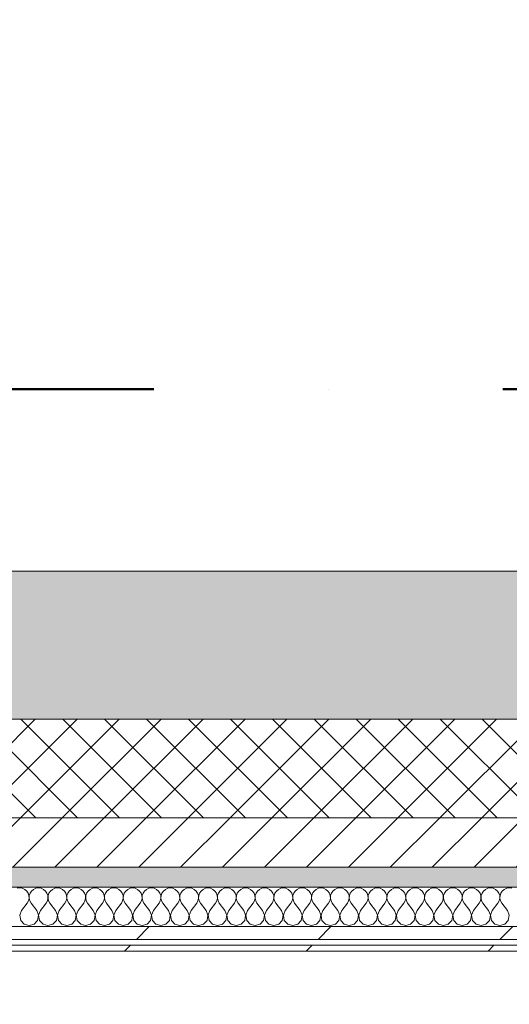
# Model space of a CAD drawing. Header units: millimetres. Extents: x -30280 to 22128, y -17757 to 4746.
# Tile 156 of 171: x -5524 to -5029, y -12458 to -11461. Entities that reach past the tile are written whole.
import ezdxf

# ---------------------------------------------------------------- set-up
doc = ezdxf.new("R2010")
doc.units = ezdxf.units.MM
doc.header["$MEASUREMENT"] = 0
doc.linetypes.add('Punto & Rayas', pattern=[670.277762, 317.5, -176.388889, 0, -176.388874])
doc.linetypes.add('Wipeout_Contour', pattern=[1000, 0, -1000])
for name, color, linetype, lineweight, true_color in [('01_2D_Ambit_Pluma_Nº__242', 7, 'Continuous', 50, 0xfb0013), ('12_FAÇ_Façana_Pluma_Nº__102', 7, 'Continuous', 5, 0xcccccc), ('12_FAÇ_Façana_Pluma_Nº__174', 7, 'Continuous', 13, 0xe4ad2c), ('12_FAÇ_Façana_Pluma_Nº__176', 7, 'Continuous', 15, 0x93a0c6), ('Nuevo_08_E_Envans secs_Pluma_Nº__102', 7, 'Continuous', 5, 0xcccccc), ('Nuevo_08_E_Envans secs_Pluma_Nº__171', 171, 'Continuous', 13, 0xaaaaff), ('Nuevo_08_E_Envans secs_Pluma_Nº__177', 7, 'Continuous', 15, 0xf7e046)]:
    doc.layers.add(name, color=color, linetype=linetype, lineweight=lineweight, true_color=true_color)
doc.layers.add('12_FAÇ_Façana', color=7, linetype='Continuous')
doc.layers.add('Nuevo_08_E_Envans secs', color=7, linetype='Continuous')
for name, color, linetype, lineweight in [('12_FAÇ_Façana_Pluma_Nº__2', 8, 'Continuous', 5), ('12_FAÇ_Façana_Pluma_Nº__7', 7, 'Continuous', 5), ('Nuevo_08_E_Envans secs_Pluma_Nº__1', 7, 'Continuous', 5)]:
    doc.layers.add(name, color=color, linetype=linetype, lineweight=lineweight)
pattern_1 = [(45, (0, 0), (-183.848, 183.848), [195, -65]), (45, (7e-14, 183.85), (-183.8478, 183.8478), [195, -65])]

# ---------------------------------------------------------------- blocks, each defined once
blk = doc.blocks.new('Muro_21_1', base_point=(-3301.11, -12338.98))
at = {"layer": '12_FAÇ_Façana_Pluma_Nº__102', "linetype": 'Continuous', "lineweight": 0, "true_color": 0xe5e5e5}
blk.add_hatch(color=254, dxfattribs=at).paths.add_polyline_path([(-5841.11, -12018.98), (-5841.11, -12168.98), (-3748.89, -12168.98), (-3748.89, -12018.98)])
at = {"layer": '12_FAÇ_Façana_Pluma_Nº__174', "linetype": 'Continuous', "lineweight": 13, "true_color": 0xe4ad2c}
h = blk.add_hatch(dxfattribs=at)
h.set_pattern_fill('SATE_Aislamiento_0001', color=42, style=0, pattern_type=2)
h.set_pattern_definition([(45, (0, 0), (-21.213203, 21.213203), []), (135, (0, 0), (21.213203, 21.213203), [])])
h.paths.add_polyline_path([(-5841.11, -12268.98), (-3748.89, -12268.98), (-3748.89, -12168.98), (-5841.11, -12168.98)])
at = {"layer": '12_FAÇ_Façana_Pluma_Nº__176', "linetype": 'Continuous', "lineweight": 0, "true_color": 0x495063}
blk.add_hatch(color=251, dxfattribs=at).paths.add_polyline_path([(-5841.11, -12338.98), (-3748.89, -12338.98), (-3748.89, -12318.98), (-5841.11, -12318.98)])
at = {"layer": '12_FAÇ_Façana_Pluma_Nº__2', "linetype": 'Continuous', "lineweight": 5}
h = blk.add_hatch(dxfattribs=at)
h.set_pattern_fill('Ceramic_0001', color=8, style=0, pattern_type=2)
h.set_pattern_definition([(45, (0, 0), (-21.213203, 21.213203), [])])
h.paths.add_polyline_path([(-5841.11, -12318.98), (-3748.89, -12318.98), (-3748.89, -12268.98), (-5841.11, -12268.98)])
at = {"layer": '12_FAÇ_Façana_Pluma_Nº__7', "color": 7, "linetype": 'Continuous', "lineweight": 5}
for p, q in [((-5841.11, -12168.98), (-3748.89, -12168.98)), ((-5841.11, -12268.98), (-3748.89, -12268.98)), ((-5841.11, -12318.98), (-3748.89, -12318.98))]:
    blk.add_line(p, q, dxfattribs=at)
at = {"layer": '12_FAÇ_Façana_Pluma_Nº__7', "color": 7, "linetype": 'Continuous', "lineweight": 5, "flags": 128}
for points in [[(-3748.89, -12018.98), (-5841.11, -12018.98)], [(-5841.11, -12338.98), (-3748.89, -12338.98)]]:
    blk.add_lwpolyline(points, dxfattribs=at)
blk = doc.blocks.new('*X470')
at = {"layer": 'Nuevo_08_E_Envans secs_Pluma_Nº__102', "color": 254, "linetype": 'Continuous', "lineweight": 5, "true_color": 0xcccccc}
for p, q in [((-5523.81, -12339.93), (-5526.41, -12340.29)), ((-5521.21, -12340.29), (-5523.81, -12339.93)), ((-5518.8, -12341.35), (-5521.21, -12340.29)), ((-5516.78, -12343.03), (-5518.8, -12341.35)), ((-5515.29, -12345.19), (-5516.78, -12343.03)), ((-5511.79, -12343.03), (-5513.28, -12345.19)), ((-5509.77, -12341.35), (-5511.79, -12343.03)), ((-5507.36, -12340.29), (-5509.77, -12341.35)), ((-5504.76, -12339.93), (-5507.36, -12340.29)), ((-5502.16, -12340.29), (-5504.76, -12339.93)), ((-5499.75, -12341.35), (-5502.16, -12340.29)), ((-5497.73, -12343.03), (-5499.75, -12341.35)), ((-5496.24, -12345.19), (-5497.73, -12343.03)), ((-5492.74, -12343.03), (-5494.23, -12345.19)), ((-5490.72, -12341.35), (-5492.74, -12343.03)), ((-5488.32, -12340.29), (-5490.72, -12341.35)), ((-5485.71, -12339.93), (-5488.32, -12340.29)), ((-5483.11, -12340.29), (-5485.71, -12339.93)), ((-5480.71, -12341.35), (-5483.11, -12340.29)), ((-5478.68, -12343.03), (-5480.71, -12341.35)), ((-5477.2, -12345.19), (-5478.68, -12343.03)), ((-5473.7, -12343.03), (-5475.19, -12345.19)), ((-5471.67, -12341.35), (-5473.7, -12343.03)), ((-5469.27, -12340.29), (-5471.67, -12341.35)), ((-5466.67, -12339.93), (-5469.27, -12340.29)), ((-5464.06, -12340.29), (-5466.67, -12339.93)), ((-5461.66, -12341.35), (-5464.06, -12340.29)), ((-5459.64, -12343.03), (-5461.66, -12341.35)), ((-5458.15, -12345.19), (-5459.64, -12343.03)), ((-5454.65, -12343.03), (-5456.14, -12345.19)), ((-5452.63, -12341.35), (-5454.65, -12343.03)), ((-5450.22, -12340.29), (-5452.63, -12341.35)), ((-5447.62, -12339.93), (-5450.22, -12340.29)), ((-5445.02, -12340.29), (-5447.62, -12339.93)), ((-5442.61, -12341.35), (-5445.02, -12340.29)), ((-5440.59, -12343.03), (-5442.61, -12341.35)), ((-5439.1, -12345.19), (-5440.59, -12343.03)), ((-5435.6, -12343.03), (-5437.09, -12345.19)), ((-5433.58, -12341.35), (-5435.6, -12343.03)), ((-5431.17, -12340.29), (-5433.58, -12341.35)), ((-5428.57, -12339.93), (-5431.17, -12340.29)), ((-5425.97, -12340.29), (-5428.57, -12339.93)), ((-5423.56, -12341.35), (-5425.97, -12340.29)), ((-5421.54, -12343.03), (-5423.56, -12341.35)), ((-5420.05, -12345.19), (-5421.54, -12343.03)), ((-5416.55, -12343.03), (-5418.04, -12345.19)), ((-5414.53, -12341.35), (-5416.55, -12343.03)), ((-5412.13, -12340.29), (-5414.53, -12341.35)), ((-5409.52, -12339.93), (-5412.13, -12340.29)), ((-5406.92, -12340.29), (-5409.52, -12339.93)), ((-5404.52, -12341.35), (-5406.92, -12340.29)), ((-5402.49, -12343.03), (-5404.52, -12341.35)), ((-5401.01, -12345.19), (-5402.49, -12343.03)), ((-5397.51, -12343.03), (-5398.99, -12345.19)), ((-5395.48, -12341.35), (-5397.51, -12343.03)), ((-5393.08, -12340.29), (-5395.48, -12341.35)), ((-5390.48, -12339.93), (-5393.08, -12340.29)), ((-5387.87, -12340.29), (-5390.48, -12339.93)), ((-5385.47, -12341.35), (-5387.87, -12340.29)), ((-5383.45, -12343.03), (-5385.47, -12341.35)), ((-5381.96, -12345.19), (-5383.45, -12343.03)), ((-5378.46, -12343.03), (-5379.95, -12345.19)), ((-5376.44, -12341.35), (-5378.46, -12343.03)), ((-5374.03, -12340.29), (-5376.44, -12341.35)), ((-5371.43, -12339.93), (-5374.03, -12340.29)), ((-5368.83, -12340.29), (-5371.43, -12339.93)), ((-5366.42, -12341.35), (-5368.83, -12340.29)), ((-5364.4, -12343.03), (-5366.42, -12341.35)), ((-5362.91, -12345.19), (-5364.4, -12343.03)), ((-5359.41, -12343.03), (-5360.9, -12345.19)), ((-5357.39, -12341.35), (-5359.41, -12343.03)), ((-5354.98, -12340.29), (-5357.39, -12341.35)), ((-5352.38, -12339.93), (-5354.98, -12340.29)), ((-5349.78, -12340.29), (-5352.38, -12339.93)), ((-5347.37, -12341.35), (-5349.78, -12340.29)), ((-5345.35, -12343.03), (-5347.37, -12341.35)), ((-5343.86, -12345.19), (-5345.35, -12343.03)), ((-5340.36, -12343.03), (-5341.85, -12345.19)), ((-5338.34, -12341.35), (-5340.36, -12343.03)), ((-5335.94, -12340.29), (-5338.34, -12341.35)), ((-5333.33, -12339.93), (-5335.94, -12340.29)), ((-5330.73, -12340.29), (-5333.33, -12339.93)), ((-5328.33, -12341.35), (-5330.73, -12340.29)), ((-5326.3, -12343.03), (-5328.33, -12341.35)), ((-5324.81, -12345.19), (-5326.3, -12343.03)), ((-5321.32, -12343.03), (-5322.8, -12345.19)), ((-5319.29, -12341.35), (-5321.32, -12343.03)), ((-5316.89, -12340.29), (-5319.29, -12341.35)), ((-5314.29, -12339.93), (-5316.89, -12340.29)), ((-5311.68, -12340.29), (-5314.29, -12339.93)), ((-5309.28, -12341.35), (-5311.68, -12340.29)), ((-5307.26, -12343.03), (-5309.28, -12341.35)), ((-5305.77, -12345.19), (-5307.26, -12343.03)), ((-5302.27, -12343.03), (-5303.76, -12345.19)), ((-5300.25, -12341.35), (-5302.27, -12343.03)), ((-5297.84, -12340.29), (-5300.25, -12341.35)), ((-5295.24, -12339.93), (-5297.84, -12340.29)), ((-5292.64, -12340.29), (-5295.24, -12339.93)), ((-5290.23, -12341.35), (-5292.64, -12340.29)), ((-5288.21, -12343.03), (-5290.23, -12341.35)), ((-5286.72, -12345.19), (-5288.21, -12343.03)), ((-5283.22, -12343.03), (-5284.71, -12345.19)), ((-5281.2, -12341.35), (-5283.22, -12343.03)), ((-5278.79, -12340.29), (-5281.2, -12341.35)), ((-5276.19, -12339.93), (-5278.79, -12340.29)), ((-5273.59, -12340.29), (-5276.19, -12339.93)), ((-5271.18, -12341.35), (-5273.59, -12340.29)), ((-5269.16, -12343.03), (-5271.18, -12341.35)), ((-5267.67, -12345.19), (-5269.16, -12343.03)), ((-5264.17, -12343.03), (-5265.66, -12345.19)), ((-5262.15, -12341.35), (-5264.17, -12343.03)), ((-5259.75, -12340.29), (-5262.15, -12341.35)), ((-5257.14, -12339.93), (-5259.75, -12340.29)), ((-5254.54, -12340.29), (-5257.14, -12339.93)), ((-5252.14, -12341.35), (-5254.54, -12340.29)), ((-5250.11, -12343.03), (-5252.14, -12341.35)), ((-5248.62, -12345.19), (-5250.11, -12343.03)), ((-5245.13, -12343.03), (-5246.61, -12345.19)), ((-5243.1, -12341.35), (-5245.13, -12343.03)), ((-5240.7, -12340.29), (-5243.1, -12341.35)), ((-5238.1, -12339.93), (-5240.7, -12340.29)), ((-5235.49, -12340.29), (-5238.1, -12339.93)), ((-5233.09, -12341.35), (-5235.49, -12340.29)), ((-5231.06, -12343.03), (-5233.09, -12341.35)), ((-5229.58, -12345.19), (-5231.06, -12343.03)), ((-5226.08, -12343.03), (-5227.57, -12345.19)), ((-5224.05, -12341.35), (-5226.08, -12343.03)), ((-5221.65, -12340.29), (-5224.05, -12341.35)), ((-5219.05, -12339.93), (-5221.65, -12340.29)), ((-5216.45, -12340.29), (-5219.05, -12339.93)), ((-5214.04, -12341.35), (-5216.45, -12340.29)), ((-5212.02, -12343.03), (-5214.04, -12341.35)), ((-5210.53, -12345.19), (-5212.02, -12343.03)), ((-5207.03, -12343.03), (-5208.52, -12345.19)), ((-5205.01, -12341.35), (-5207.03, -12343.03)), ((-5202.6, -12340.29), (-5205.01, -12341.35)), ((-5200, -12339.93), (-5202.6, -12340.29)), ((-5197.4, -12340.29), (-5200, -12339.93)), ((-5194.99, -12341.35), (-5197.4, -12340.29)), ((-5192.97, -12343.03), (-5194.99, -12341.35)), ((-5191.48, -12345.19), (-5192.97, -12343.03)), ((-5187.98, -12343.03), (-5189.47, -12345.19)), ((-5185.96, -12341.35), (-5187.98, -12343.03)), ((-5183.55, -12340.29), (-5185.96, -12341.35)), ((-5180.95, -12339.93), (-5183.55, -12340.29)), ((-5178.35, -12340.29), (-5180.95, -12339.93)), ((-5175.95, -12341.35), (-5178.35, -12340.29)), ((-5173.92, -12343.03), (-5175.95, -12341.35)), ((-5172.43, -12345.19), (-5173.92, -12343.03)), ((-5168.94, -12343.03), (-5170.42, -12345.19)), ((-5166.91, -12341.35), (-5168.94, -12343.03)), ((-5164.51, -12340.29), (-5166.91, -12341.35)), ((-5161.9, -12339.93), (-5164.51, -12340.29)), ((-5159.3, -12340.29), (-5161.9, -12339.93)), ((-5156.9, -12341.35), (-5159.3, -12340.29)), ((-5154.87, -12343.03), (-5156.9, -12341.35)), ((-5153.39, -12345.19), (-5154.87, -12343.03)), ((-5149.89, -12343.03), (-5151.38, -12345.19)), ((-5147.86, -12341.35), (-5149.89, -12343.03)), ((-5145.46, -12340.29), (-5147.86, -12341.35)), ((-5142.86, -12339.93), (-5145.46, -12340.29)), ((-5140.25, -12340.29), (-5142.86, -12339.93)), ((-5137.85, -12341.35), (-5140.25, -12340.29)), ((-5135.83, -12343.03), (-5137.85, -12341.35)), ((-5134.34, -12345.19), (-5135.83, -12343.03)), ((-5130.84, -12343.03), (-5132.33, -12345.19)), ((-5128.82, -12341.35), (-5130.84, -12343.03)), ((-5126.41, -12340.29), (-5128.82, -12341.35)), ((-5123.81, -12339.93), (-5126.41, -12340.29)), ((-5121.21, -12340.29), (-5123.81, -12339.93)), ((-5118.8, -12341.35), (-5121.21, -12340.29)), ((-5116.78, -12343.03), (-5118.8, -12341.35)), ((-5115.29, -12345.19), (-5116.78, -12343.03)), ((-5111.79, -12343.03), (-5113.28, -12345.19)), ((-5109.77, -12341.35), (-5111.79, -12343.03)), ((-5107.36, -12340.29), (-5109.77, -12341.35)), ((-5104.76, -12339.93), (-5107.36, -12340.29)), ((-5102.16, -12340.29), (-5104.76, -12339.93)), ((-5099.75, -12341.35), (-5102.16, -12340.29)), ((-5097.73, -12343.03), (-5099.75, -12341.35)), ((-5096.24, -12345.19), (-5097.73, -12343.03)), ((-5092.74, -12343.03), (-5094.23, -12345.19)), ((-5090.72, -12341.35), (-5092.74, -12343.03)), ((-5088.32, -12340.29), (-5090.72, -12341.35)), ((-5085.71, -12339.93), (-5088.32, -12340.29)), ((-5083.11, -12340.29), (-5085.71, -12339.93)), ((-5080.71, -12341.35), (-5083.11, -12340.29)), ((-5078.68, -12343.03), (-5080.71, -12341.35)), ((-5077.2, -12345.19), (-5078.68, -12343.03)), ((-5073.7, -12343.03), (-5075.19, -12345.19)), ((-5071.67, -12341.35), (-5073.7, -12343.03)), ((-5069.27, -12340.29), (-5071.67, -12341.35)), ((-5066.67, -12339.93), (-5069.27, -12340.29)), ((-5064.06, -12340.29), (-5066.67, -12339.93)), ((-5061.66, -12341.35), (-5064.06, -12340.29)), ((-5059.64, -12343.03), (-5061.66, -12341.35)), ((-5058.15, -12345.19), (-5059.64, -12343.03)), ((-5054.65, -12343.03), (-5056.14, -12345.19)), ((-5052.63, -12341.35), (-5054.65, -12343.03)), ((-5050.22, -12340.29), (-5052.63, -12341.35)), ((-5047.62, -12339.93), (-5050.22, -12340.29)), ((-5045.02, -12340.29), (-5047.62, -12339.93)), ((-5042.61, -12341.35), (-5045.02, -12340.29)), ((-5040.59, -12343.03), (-5042.61, -12341.35)), ((-5039.1, -12345.19), (-5040.59, -12343.03)), ((-5035.6, -12343.03), (-5037.09, -12345.19)), ((-5033.58, -12341.35), (-5035.6, -12343.03)), ((-5031.17, -12340.29), (-5033.58, -12341.35)), ((-5028.57, -12339.93), (-5031.17, -12340.29)), ((-5025.97, -12340.29), (-5028.57, -12339.93)), ((-5516.19, -12355.17), (-5514.92, -12352.87)), ((-5514.45, -12347.68), (-5515.29, -12345.19)), ((-5514.92, -12352.87), (-5514.32, -12350.31)), ((-5514.32, -12350.31), (-5514.45, -12347.68)), ((-5514.12, -12347.68), (-5514.25, -12350.31)), ((-5514.25, -12350.31), (-5513.65, -12352.87)), ((-5513.28, -12345.19), (-5514.12, -12347.68)), ((-5513.65, -12352.87), (-5512.38, -12355.17)), ((-5497.14, -12355.17), (-5495.87, -12352.87)), ((-5495.4, -12347.68), (-5496.24, -12345.19)), ((-5495.87, -12352.87), (-5495.28, -12350.31)), ((-5495.28, -12350.31), (-5495.4, -12347.68)), ((-5495.07, -12347.68), (-5495.2, -12350.31)), ((-5495.2, -12350.31), (-5494.6, -12352.87)), ((-5494.23, -12345.19), (-5495.07, -12347.68)), ((-5494.6, -12352.87), (-5493.33, -12355.17)), ((-5478.1, -12355.17), (-5476.82, -12352.87)), ((-5476.36, -12347.68), (-5477.2, -12345.19)), ((-5476.82, -12352.87), (-5476.23, -12350.31)), ((-5476.23, -12350.31), (-5476.36, -12347.68)), ((-5476.02, -12347.68), (-5476.15, -12350.31)), ((-5476.15, -12350.31), (-5475.56, -12352.87)), ((-5475.19, -12345.19), (-5476.02, -12347.68)), ((-5475.56, -12352.87), (-5474.29, -12355.17)), ((-5459.05, -12355.17), (-5457.78, -12352.87)), ((-5457.31, -12347.68), (-5458.15, -12345.19)), ((-5457.78, -12352.87), (-5457.18, -12350.31)), ((-5457.18, -12350.31), (-5457.31, -12347.68)), ((-5456.98, -12347.68), (-5457.1, -12350.31)), ((-5457.1, -12350.31), (-5456.51, -12352.87)), ((-5456.14, -12345.19), (-5456.98, -12347.68)), ((-5456.51, -12352.87), (-5455.24, -12355.17)), ((-5440, -12355.17), (-5438.73, -12352.87)), ((-5438.26, -12347.68), (-5439.1, -12345.19)), ((-5438.73, -12352.87), (-5438.13, -12350.31)), ((-5438.13, -12350.31), (-5438.26, -12347.68)), ((-5437.93, -12347.68), (-5438.06, -12350.31)), ((-5438.06, -12350.31), (-5437.46, -12352.87)), ((-5437.09, -12345.19), (-5437.93, -12347.68)), ((-5437.46, -12352.87), (-5436.19, -12355.17)), ((-5420.95, -12355.17), (-5419.68, -12352.87)), ((-5419.21, -12347.68), (-5420.05, -12345.19)), ((-5419.68, -12352.87), (-5419.09, -12350.31)), ((-5419.09, -12350.31), (-5419.21, -12347.68)), ((-5418.88, -12347.68), (-5419.01, -12350.31)), ((-5419.01, -12350.31), (-5418.41, -12352.87)), ((-5418.04, -12345.19), (-5418.88, -12347.68)), ((-5418.41, -12352.87), (-5417.14, -12355.17)), ((-5401.9, -12355.17), (-5400.63, -12352.87)), ((-5400.17, -12347.68), (-5401.01, -12345.19)), ((-5400.63, -12352.87), (-5400.04, -12350.31)), ((-5400.04, -12350.31), (-5400.17, -12347.68)), ((-5399.83, -12347.68), (-5399.96, -12350.31)), ((-5399.96, -12350.31), (-5399.37, -12352.87)), ((-5398.99, -12345.19), (-5399.83, -12347.68)), ((-5399.37, -12352.87), (-5398.1, -12355.17)), ((-5382.86, -12355.17), (-5381.59, -12352.87)), ((-5381.12, -12347.68), (-5381.96, -12345.19)), ((-5381.59, -12352.87), (-5380.99, -12350.31)), ((-5380.99, -12350.31), (-5381.12, -12347.68)), ((-5380.79, -12347.68), (-5380.91, -12350.31)), ((-5380.91, -12350.31), (-5380.32, -12352.87)), ((-5379.95, -12345.19), (-5380.79, -12347.68)), ((-5380.32, -12352.87), (-5379.05, -12355.17)), ((-5363.81, -12355.17), (-5362.54, -12352.87)), ((-5362.07, -12347.68), (-5362.91, -12345.19)), ((-5362.54, -12352.87), (-5361.94, -12350.31)), ((-5361.94, -12350.31), (-5362.07, -12347.68)), ((-5361.74, -12347.68), (-5361.87, -12350.31)), ((-5361.87, -12350.31), (-5361.27, -12352.87)), ((-5360.9, -12345.19), (-5361.74, -12347.68)), ((-5361.27, -12352.87), (-5360, -12355.17)), ((-5344.76, -12355.17), (-5343.49, -12352.87)), ((-5343.02, -12347.68), (-5343.86, -12345.19)), ((-5343.49, -12352.87), (-5342.9, -12350.31)), ((-5342.9, -12350.31), (-5343.02, -12347.68)), ((-5342.69, -12347.68), (-5342.82, -12350.31)), ((-5342.82, -12350.31), (-5342.22, -12352.87)), ((-5341.85, -12345.19), (-5342.69, -12347.68)), ((-5342.22, -12352.87), (-5340.95, -12355.17)), ((-5325.71, -12355.17), (-5324.44, -12352.87)), ((-5323.98, -12347.68), (-5324.81, -12345.19)), ((-5324.44, -12352.87), (-5323.85, -12350.31)), ((-5323.85, -12350.31), (-5323.98, -12347.68)), ((-5323.64, -12347.68), (-5323.77, -12350.31)), ((-5323.77, -12350.31), (-5323.18, -12352.87)), ((-5322.8, -12345.19), (-5323.64, -12347.68)), ((-5323.18, -12352.87), (-5321.9, -12355.17)), ((-5306.67, -12355.17), (-5305.4, -12352.87)), ((-5304.93, -12347.68), (-5305.77, -12345.19)), ((-5305.4, -12352.87), (-5304.8, -12350.31)), ((-5304.8, -12350.31), (-5304.93, -12347.68)), ((-5304.6, -12347.68), (-5304.72, -12350.31)), ((-5304.72, -12350.31), (-5304.13, -12352.87)), ((-5303.76, -12345.19), (-5304.6, -12347.68)), ((-5304.13, -12352.87), (-5302.86, -12355.17)), ((-5287.62, -12355.17), (-5286.35, -12352.87)), ((-5285.88, -12347.68), (-5286.72, -12345.19)), ((-5286.35, -12352.87), (-5285.75, -12350.31)), ((-5285.75, -12350.31), (-5285.88, -12347.68)), ((-5285.55, -12347.68), (-5285.68, -12350.31)), ((-5285.68, -12350.31), (-5285.08, -12352.87)), ((-5284.71, -12345.19), (-5285.55, -12347.68)), ((-5285.08, -12352.87), (-5283.81, -12355.17)), ((-5268.57, -12355.17), (-5267.3, -12352.87)), ((-5266.83, -12347.68), (-5267.67, -12345.19)), ((-5267.3, -12352.87), (-5266.71, -12350.31)), ((-5266.71, -12350.31), (-5266.83, -12347.68)), ((-5266.5, -12347.68), (-5266.63, -12350.31)), ((-5266.63, -12350.31), (-5266.03, -12352.87)), ((-5265.66, -12345.19), (-5266.5, -12347.68)), ((-5266.03, -12352.87), (-5264.76, -12355.17)), ((-5249.52, -12355.17), (-5248.25, -12352.87)), ((-5247.78, -12347.68), (-5248.62, -12345.19)), ((-5248.25, -12352.87), (-5247.66, -12350.31)), ((-5247.66, -12350.31), (-5247.78, -12347.68)), ((-5247.45, -12347.68), (-5247.58, -12350.31)), ((-5247.58, -12350.31), (-5246.99, -12352.87)), ((-5246.61, -12345.19), (-5247.45, -12347.68)), ((-5246.99, -12352.87), (-5245.71, -12355.17)), ((-5230.48, -12355.17), (-5229.2, -12352.87)), ((-5228.74, -12347.68), (-5229.58, -12345.19)), ((-5229.2, -12352.87), (-5228.61, -12350.31)), ((-5228.61, -12350.31), (-5228.74, -12347.68)), ((-5228.41, -12347.68), (-5228.53, -12350.31)), ((-5228.53, -12350.31), (-5227.94, -12352.87)), ((-5227.57, -12345.19), (-5228.41, -12347.68)), ((-5227.94, -12352.87), (-5226.67, -12355.17)), ((-5211.43, -12355.17), (-5210.16, -12352.87)), ((-5209.69, -12347.68), (-5210.53, -12345.19)), ((-5210.16, -12352.87), (-5209.56, -12350.31)), ((-5209.56, -12350.31), (-5209.69, -12347.68)), ((-5209.36, -12347.68), (-5209.49, -12350.31)), ((-5209.49, -12350.31), (-5208.89, -12352.87)), ((-5208.52, -12345.19), (-5209.36, -12347.68)), ((-5208.89, -12352.87), (-5207.62, -12355.17)), ((-5192.38, -12355.17), (-5191.11, -12352.87)), ((-5190.64, -12347.68), (-5191.48, -12345.19)), ((-5191.11, -12352.87), (-5190.51, -12350.31)), ((-5190.51, -12350.31), (-5190.64, -12347.68)), ((-5190.31, -12347.68), (-5190.44, -12350.31)), ((-5190.44, -12350.31), (-5189.84, -12352.87)), ((-5189.47, -12345.19), (-5190.31, -12347.68)), ((-5189.84, -12352.87), (-5188.57, -12355.17)), ((-5173.33, -12355.17), (-5172.06, -12352.87)), ((-5171.59, -12347.68), (-5172.43, -12345.19)), ((-5172.06, -12352.87), (-5171.47, -12350.31)), ((-5171.47, -12350.31), (-5171.59, -12347.68)), ((-5171.26, -12347.68), (-5171.39, -12350.31)), ((-5171.39, -12350.31), (-5170.8, -12352.87)), ((-5170.42, -12345.19), (-5171.26, -12347.68)), ((-5170.8, -12352.87), (-5169.52, -12355.17)), ((-5154.29, -12355.17), (-5153.01, -12352.87)), ((-5152.55, -12347.68), (-5153.39, -12345.19)), ((-5153.01, -12352.87), (-5152.42, -12350.31)), ((-5152.42, -12350.31), (-5152.55, -12347.68)), ((-5152.22, -12347.68), (-5152.34, -12350.31)), ((-5152.34, -12350.31), (-5151.75, -12352.87)), ((-5151.38, -12345.19), (-5152.22, -12347.68)), ((-5151.75, -12352.87), (-5150.48, -12355.17)), ((-5135.24, -12355.17), (-5133.97, -12352.87)), ((-5133.5, -12347.68), (-5134.34, -12345.19)), ((-5133.97, -12352.87), (-5133.37, -12350.31)), ((-5133.37, -12350.31), (-5133.5, -12347.68)), ((-5133.17, -12347.68), (-5133.29, -12350.31)), ((-5133.29, -12350.31), (-5132.7, -12352.87)), ((-5132.33, -12345.19), (-5133.17, -12347.68)), ((-5132.7, -12352.87), (-5131.43, -12355.17)), ((-5116.19, -12355.17), (-5114.92, -12352.87)), ((-5114.45, -12347.68), (-5115.29, -12345.19)), ((-5114.92, -12352.87), (-5114.32, -12350.31)), ((-5114.32, -12350.31), (-5114.45, -12347.68)), ((-5114.12, -12347.68), (-5114.25, -12350.31)), ((-5114.25, -12350.31), (-5113.65, -12352.87)), ((-5113.28, -12345.19), (-5114.12, -12347.68)), ((-5113.65, -12352.87), (-5112.38, -12355.17)), ((-5097.14, -12355.17), (-5095.87, -12352.87)), ((-5095.4, -12347.68), (-5096.24, -12345.19)), ((-5095.87, -12352.87), (-5095.28, -12350.31)), ((-5095.28, -12350.31), (-5095.4, -12347.68)), ((-5095.07, -12347.68), (-5095.2, -12350.31)), ((-5095.2, -12350.31), (-5094.6, -12352.87)), ((-5094.23, -12345.19), (-5095.07, -12347.68)), ((-5094.6, -12352.87), (-5093.33, -12355.17)), ((-5078.1, -12355.17), (-5076.82, -12352.87)), ((-5076.36, -12347.68), (-5077.2, -12345.19)), ((-5076.82, -12352.87), (-5076.23, -12350.31)), ((-5076.23, -12350.31), (-5076.36, -12347.68)), ((-5076.02, -12347.68), (-5076.15, -12350.31)), ((-5076.15, -12350.31), (-5075.56, -12352.87)), ((-5075.19, -12345.19), (-5076.02, -12347.68)), ((-5075.56, -12352.87), (-5074.29, -12355.17)), ((-5059.05, -12355.17), (-5057.78, -12352.87)), ((-5057.31, -12347.68), (-5058.15, -12345.19)), ((-5057.78, -12352.87), (-5057.18, -12350.31)), ((-5057.18, -12350.31), (-5057.31, -12347.68)), ((-5056.98, -12347.68), (-5057.1, -12350.31)), ((-5057.1, -12350.31), (-5056.51, -12352.87)), ((-5056.14, -12345.19), (-5056.98, -12347.68)), ((-5056.51, -12352.87), (-5055.24, -12355.17)), ((-5040, -12355.17), (-5038.73, -12352.87)), ((-5038.26, -12347.68), (-5039.1, -12345.19)), ((-5038.73, -12352.87), (-5038.13, -12350.31)), ((-5038.13, -12350.31), (-5038.26, -12347.68)), ((-5037.93, -12347.68), (-5038.06, -12350.31)), ((-5038.06, -12350.31), (-5037.46, -12352.87)), ((-5037.09, -12345.19), (-5037.93, -12347.68)), ((-5037.46, -12352.87), (-5036.19, -12355.17)), ((-5521.9, -12362.79), (-5523.77, -12367.64)), ((-5521.9, -12362.79), (-5516.19, -12355.17)), ((-5506.67, -12362.79), (-5512.38, -12355.17)), ((-5504.8, -12367.64), (-5506.67, -12362.79)), ((-5502.86, -12362.79), (-5504.72, -12367.64)), ((-5502.86, -12362.79), (-5497.14, -12355.17)), ((-5487.62, -12362.79), (-5493.33, -12355.17)), ((-5485.75, -12367.64), (-5487.62, -12362.79)), ((-5483.81, -12362.79), (-5485.68, -12367.64)), ((-5483.81, -12362.79), (-5478.1, -12355.17)), ((-5468.57, -12362.79), (-5474.29, -12355.17)), ((-5466.71, -12367.64), (-5468.57, -12362.79)), ((-5464.76, -12362.79), (-5466.63, -12367.64)), ((-5464.76, -12362.79), (-5459.05, -12355.17)), ((-5449.52, -12362.79), (-5455.24, -12355.17)), ((-5447.66, -12367.64), (-5449.52, -12362.79)), ((-5445.71, -12362.79), (-5447.58, -12367.64)), ((-5445.71, -12362.79), (-5440, -12355.17)), ((-5430.48, -12362.79), (-5436.19, -12355.17)), ((-5428.61, -12367.64), (-5430.48, -12362.79)), ((-5426.67, -12362.79), (-5428.53, -12367.64)), ((-5426.67, -12362.79), (-5420.95, -12355.17)), ((-5411.43, -12362.79), (-5417.14, -12355.17)), ((-5409.56, -12367.64), (-5411.43, -12362.79)), ((-5407.62, -12362.79), (-5409.49, -12367.64)), ((-5407.62, -12362.79), (-5401.9, -12355.17)), ((-5392.38, -12362.79), (-5398.1, -12355.17)), ((-5390.51, -12367.64), (-5392.38, -12362.79)), ((-5388.57, -12362.79), (-5390.44, -12367.64)), ((-5388.57, -12362.79), (-5382.86, -12355.17)), ((-5373.33, -12362.79), (-5379.05, -12355.17)), ((-5371.47, -12367.64), (-5373.33, -12362.79)), ((-5369.52, -12362.79), (-5371.39, -12367.64)), ((-5369.52, -12362.79), (-5363.81, -12355.17)), ((-5354.29, -12362.79), (-5360, -12355.17)), ((-5352.42, -12367.64), (-5354.29, -12362.79)), ((-5350.48, -12362.79), (-5352.34, -12367.64)), ((-5350.48, -12362.79), (-5344.76, -12355.17)), ((-5335.24, -12362.79), (-5340.95, -12355.17)), ((-5333.37, -12367.64), (-5335.24, -12362.79)), ((-5331.43, -12362.79), (-5333.29, -12367.64)), ((-5331.43, -12362.79), (-5325.71, -12355.17)), ((-5316.19, -12362.79), (-5321.9, -12355.17)), ((-5314.32, -12367.64), (-5316.19, -12362.79)), ((-5312.38, -12362.79), (-5314.25, -12367.64)), ((-5312.38, -12362.79), (-5306.67, -12355.17)), ((-5297.14, -12362.79), (-5302.86, -12355.17)), ((-5295.28, -12367.64), (-5297.14, -12362.79)), ((-5293.33, -12362.79), (-5295.2, -12367.64)), ((-5293.33, -12362.79), (-5287.62, -12355.17)), ((-5278.1, -12362.79), (-5283.81, -12355.17)), ((-5276.23, -12367.64), (-5278.1, -12362.79)), ((-5274.29, -12362.79), (-5276.15, -12367.64)), ((-5274.29, -12362.79), (-5268.57, -12355.17)), ((-5259.05, -12362.79), (-5264.76, -12355.17)), ((-5257.18, -12367.64), (-5259.05, -12362.79)), ((-5255.24, -12362.79), (-5257.1, -12367.64)), ((-5255.24, -12362.79), (-5249.52, -12355.17)), ((-5240, -12362.79), (-5245.71, -12355.17)), ((-5238.13, -12367.64), (-5240, -12362.79)), ((-5236.19, -12362.79), (-5238.06, -12367.64)), ((-5236.19, -12362.79), (-5230.48, -12355.17)), ((-5220.95, -12362.79), (-5226.67, -12355.17)), ((-5219.09, -12367.64), (-5220.95, -12362.79)), ((-5217.14, -12362.79), (-5219.01, -12367.64)), ((-5217.14, -12362.79), (-5211.43, -12355.17)), ((-5201.9, -12362.79), (-5207.62, -12355.17)), ((-5200.04, -12367.64), (-5201.9, -12362.79)), ((-5198.1, -12362.79), (-5199.96, -12367.64)), ((-5198.1, -12362.79), (-5192.38, -12355.17)), ((-5182.86, -12362.79), (-5188.57, -12355.17)), ((-5180.99, -12367.64), (-5182.86, -12362.79)), ((-5179.05, -12362.79), (-5180.91, -12367.64)), ((-5179.05, -12362.79), (-5173.33, -12355.17)), ((-5163.81, -12362.79), (-5169.52, -12355.17)), ((-5161.94, -12367.64), (-5163.81, -12362.79)), ((-5160, -12362.79), (-5161.87, -12367.64)), ((-5160, -12362.79), (-5154.29, -12355.17)), ((-5144.76, -12362.79), (-5150.48, -12355.17)), ((-5142.9, -12367.64), (-5144.76, -12362.79)), ((-5140.95, -12362.79), (-5142.82, -12367.64)), ((-5140.95, -12362.79), (-5135.24, -12355.17)), ((-5125.71, -12362.79), (-5131.43, -12355.17)), ((-5123.85, -12367.64), (-5125.71, -12362.79)), ((-5121.9, -12362.79), (-5123.77, -12367.64)), ((-5121.9, -12362.79), (-5116.19, -12355.17)), ((-5106.67, -12362.79), (-5112.38, -12355.17)), ((-5104.8, -12367.64), (-5106.67, -12362.79)), ((-5102.86, -12362.79), (-5104.72, -12367.64)), ((-5102.86, -12362.79), (-5097.14, -12355.17)), ((-5087.62, -12362.79), (-5093.33, -12355.17)), ((-5085.75, -12367.64), (-5087.62, -12362.79)), ((-5083.81, -12362.79), (-5085.68, -12367.64)), ((-5083.81, -12362.79), (-5078.1, -12355.17)), ((-5068.57, -12362.79), (-5074.29, -12355.17)), ((-5066.71, -12367.64), (-5068.57, -12362.79)), ((-5064.76, -12362.79), (-5066.63, -12367.64)), ((-5064.76, -12362.79), (-5059.05, -12355.17)), ((-5049.52, -12362.79), (-5055.24, -12355.17)), ((-5047.66, -12367.64), (-5049.52, -12362.79)), ((-5045.71, -12362.79), (-5047.58, -12367.64)), ((-5045.71, -12362.79), (-5040, -12355.17)), ((-5030.48, -12362.79), (-5036.19, -12355.17)), ((-5028.61, -12367.64), (-5030.48, -12362.79)), ((-5523.77, -12367.64), (-5522.8, -12372.76)), ((-5522.8, -12372.76), (-5519.29, -12376.6)), ((-5509.28, -12376.6), (-5505.77, -12372.76)), ((-5505.77, -12372.76), (-5504.8, -12367.64)), ((-5504.72, -12367.64), (-5503.76, -12372.76)), ((-5503.76, -12372.76), (-5500.25, -12376.6)), ((-5490.23, -12376.6), (-5486.72, -12372.76)), ((-5486.72, -12372.76), (-5485.75, -12367.64)), ((-5485.68, -12367.64), (-5484.71, -12372.76)), ((-5484.71, -12372.76), (-5481.2, -12376.6)), ((-5471.18, -12376.6), (-5467.67, -12372.76)), ((-5467.67, -12372.76), (-5466.71, -12367.64)), ((-5466.63, -12367.64), (-5465.66, -12372.76)), ((-5465.66, -12372.76), (-5462.15, -12376.6)), ((-5452.14, -12376.6), (-5448.62, -12372.76)), ((-5448.62, -12372.76), (-5447.66, -12367.64)), ((-5447.58, -12367.64), (-5446.61, -12372.76)), ((-5446.61, -12372.76), (-5443.1, -12376.6)), ((-5433.09, -12376.6), (-5429.58, -12372.76)), ((-5429.58, -12372.76), (-5428.61, -12367.64)), ((-5428.53, -12367.64), (-5427.57, -12372.76)), ((-5427.57, -12372.76), (-5424.05, -12376.6)), ((-5414.04, -12376.6), (-5410.53, -12372.76)), ((-5410.53, -12372.76), (-5409.56, -12367.64)), ((-5409.49, -12367.64), (-5408.52, -12372.76)), ((-5408.52, -12372.76), (-5405.01, -12376.6)), ((-5394.99, -12376.6), (-5391.48, -12372.76)), ((-5391.48, -12372.76), (-5390.51, -12367.64)), ((-5390.44, -12367.64), (-5389.47, -12372.76)), ((-5389.47, -12372.76), (-5385.96, -12376.6)), ((-5375.95, -12376.6), (-5372.43, -12372.76)), ((-5372.43, -12372.76), (-5371.47, -12367.64)), ((-5371.39, -12367.64), (-5370.42, -12372.76)), ((-5370.42, -12372.76), (-5366.91, -12376.6)), ((-5356.9, -12376.6), (-5353.39, -12372.76)), ((-5353.39, -12372.76), (-5352.42, -12367.64)), ((-5352.34, -12367.64), (-5351.38, -12372.76)), ((-5351.38, -12372.76), (-5347.86, -12376.6)), ((-5337.85, -12376.6), (-5334.34, -12372.76)), ((-5334.34, -12372.76), (-5333.37, -12367.64)), ((-5333.29, -12367.64), (-5332.33, -12372.76)), ((-5332.33, -12372.76), (-5328.82, -12376.6)), ((-5318.8, -12376.6), (-5315.29, -12372.76)), ((-5315.29, -12372.76), (-5314.32, -12367.64)), ((-5314.25, -12367.64), (-5313.28, -12372.76)), ((-5313.28, -12372.76), (-5309.77, -12376.6)), ((-5299.75, -12376.6), (-5296.24, -12372.76)), ((-5296.24, -12372.76), (-5295.28, -12367.64)), ((-5295.2, -12367.64), (-5294.23, -12372.76)), ((-5294.23, -12372.76), (-5290.72, -12376.6)), ((-5280.71, -12376.6), (-5277.2, -12372.76)), ((-5277.2, -12372.76), (-5276.23, -12367.64)), ((-5276.15, -12367.64), (-5275.19, -12372.76)), ((-5275.19, -12372.76), (-5271.67, -12376.6)), ((-5261.66, -12376.6), (-5258.15, -12372.76)), ((-5258.15, -12372.76), (-5257.18, -12367.64)), ((-5257.1, -12367.64), (-5256.14, -12372.76)), ((-5256.14, -12372.76), (-5252.63, -12376.6)), ((-5242.61, -12376.6), (-5239.1, -12372.76)), ((-5239.1, -12372.76), (-5238.13, -12367.64)), ((-5238.06, -12367.64), (-5237.09, -12372.76)), ((-5237.09, -12372.76), (-5233.58, -12376.6)), ((-5223.56, -12376.6), (-5220.05, -12372.76)), ((-5220.05, -12372.76), (-5219.09, -12367.64)), ((-5219.01, -12367.64), (-5218.04, -12372.76)), ((-5218.04, -12372.76), (-5214.53, -12376.6)), ((-5204.52, -12376.6), (-5201.01, -12372.76)), ((-5201.01, -12372.76), (-5200.04, -12367.64)), ((-5199.96, -12367.64), (-5198.99, -12372.76)), ((-5198.99, -12372.76), (-5195.48, -12376.6)), ((-5185.47, -12376.6), (-5181.96, -12372.76)), ((-5181.96, -12372.76), (-5180.99, -12367.64)), ((-5180.91, -12367.64), (-5179.95, -12372.76)), ((-5179.95, -12372.76), (-5176.44, -12376.6)), ((-5166.42, -12376.6), (-5162.91, -12372.76)), ((-5162.91, -12372.76), (-5161.94, -12367.64)), ((-5161.87, -12367.64), (-5160.9, -12372.76)), ((-5160.9, -12372.76), (-5157.39, -12376.6)), ((-5147.37, -12376.6), (-5143.86, -12372.76)), ((-5143.86, -12372.76), (-5142.9, -12367.64)), ((-5142.82, -12367.64), (-5141.85, -12372.76)), ((-5141.85, -12372.76), (-5138.34, -12376.6)), ((-5128.33, -12376.6), (-5124.81, -12372.76)), ((-5124.81, -12372.76), (-5123.85, -12367.64)), ((-5123.77, -12367.64), (-5122.8, -12372.76)), ((-5122.8, -12372.76), (-5119.29, -12376.6)), ((-5109.28, -12376.6), (-5105.77, -12372.76)), ((-5105.77, -12372.76), (-5104.8, -12367.64)), ((-5104.72, -12367.64), (-5103.76, -12372.76)), ((-5103.76, -12372.76), (-5100.25, -12376.6)), ((-5090.23, -12376.6), (-5086.72, -12372.76)), ((-5086.72, -12372.76), (-5085.75, -12367.64)), ((-5085.68, -12367.64), (-5084.71, -12372.76)), ((-5084.71, -12372.76), (-5081.2, -12376.6)), ((-5071.18, -12376.6), (-5067.67, -12372.76)), ((-5067.67, -12372.76), (-5066.71, -12367.64)), ((-5066.63, -12367.64), (-5065.66, -12372.76)), ((-5065.66, -12372.76), (-5062.15, -12376.6)), ((-5052.14, -12376.6), (-5048.62, -12372.76)), ((-5048.62, -12372.76), (-5047.66, -12367.64)), ((-5047.58, -12367.64), (-5046.61, -12372.76)), ((-5046.61, -12372.76), (-5043.1, -12376.6)), ((-5033.09, -12376.6), (-5029.58, -12372.76)), ((-5029.58, -12372.76), (-5028.61, -12367.64)), ((-5519.29, -12376.6), (-5514.29, -12378.02)), ((-5514.29, -12378.02), (-5509.28, -12376.6)), ((-5500.25, -12376.6), (-5495.24, -12378.02)), ((-5495.24, -12378.02), (-5490.23, -12376.6)), ((-5481.2, -12376.6), (-5476.19, -12378.02)), ((-5476.19, -12378.02), (-5471.18, -12376.6)), ((-5462.15, -12376.6), (-5457.14, -12378.02)), ((-5457.14, -12378.02), (-5452.14, -12376.6)), ((-5443.1, -12376.6), (-5438.1, -12378.02)), ((-5438.1, -12378.02), (-5433.09, -12376.6)), ((-5424.05, -12376.6), (-5419.05, -12378.02)), ((-5419.05, -12378.02), (-5414.04, -12376.6)), ((-5405.01, -12376.6), (-5400, -12378.02)), ((-5400, -12378.02), (-5394.99, -12376.6)), ((-5385.96, -12376.6), (-5380.95, -12378.02)), ((-5380.95, -12378.02), (-5375.95, -12376.6)), ((-5366.91, -12376.6), (-5361.9, -12378.02)), ((-5361.9, -12378.02), (-5356.9, -12376.6)), ((-5347.86, -12376.6), (-5342.86, -12378.02)), ((-5342.86, -12378.02), (-5337.85, -12376.6)), ((-5328.82, -12376.6), (-5323.81, -12378.02)), ((-5323.81, -12378.02), (-5318.8, -12376.6)), ((-5309.77, -12376.6), (-5304.76, -12378.02)), ((-5304.76, -12378.02), (-5299.75, -12376.6)), ((-5290.72, -12376.6), (-5285.71, -12378.02)), ((-5285.71, -12378.02), (-5280.71, -12376.6)), ((-5271.67, -12376.6), (-5266.67, -12378.02)), ((-5266.67, -12378.02), (-5261.66, -12376.6)), ((-5252.63, -12376.6), (-5247.62, -12378.02)), ((-5247.62, -12378.02), (-5242.61, -12376.6)), ((-5233.58, -12376.6), (-5228.57, -12378.02)), ((-5228.57, -12378.02), (-5223.56, -12376.6)), ((-5214.53, -12376.6), (-5209.52, -12378.02)), ((-5209.52, -12378.02), (-5204.52, -12376.6)), ((-5195.48, -12376.6), (-5190.48, -12378.02)), ((-5190.48, -12378.02), (-5185.47, -12376.6)), ((-5176.44, -12376.6), (-5171.43, -12378.02)), ((-5171.43, -12378.02), (-5166.42, -12376.6)), ((-5157.39, -12376.6), (-5152.38, -12378.02)), ((-5152.38, -12378.02), (-5147.37, -12376.6)), ((-5138.34, -12376.6), (-5133.33, -12378.02)), ((-5133.33, -12378.02), (-5128.33, -12376.6)), ((-5119.29, -12376.6), (-5114.29, -12378.02)), ((-5114.29, -12378.02), (-5109.28, -12376.6)), ((-5100.25, -12376.6), (-5095.24, -12378.02)), ((-5095.24, -12378.02), (-5090.23, -12376.6)), ((-5081.2, -12376.6), (-5076.19, -12378.02)), ((-5076.19, -12378.02), (-5071.18, -12376.6)), ((-5062.15, -12376.6), (-5057.14, -12378.02)), ((-5057.14, -12378.02), (-5052.14, -12376.6)), ((-5043.1, -12376.6), (-5038.1, -12378.02)), ((-5038.1, -12378.02), (-5033.09, -12376.6))]:
    blk.add_line(p, q, dxfattribs=at)
blk = doc.blocks.new('Muro_126_1', base_point=(-5836.11, -12403.98))
at = {"layer": 'Nuevo_08_E_Envans secs_Pluma_Nº__1', "color": 7, "linetype": 'Continuous', "lineweight": 5, "flags": 128}
blk.add_lwpolyline([(-3748.89, -12338.98), (-5836.11, -12338.98)], dxfattribs=at)
at = {"color": 254, "linetype": 'Wipeout_Contour', "lineweight": 0, "ltscale": 53018.862668}
blk.add_wipeout([(-5836.11, -12391.98), (-3301.11, -12391.98), (-3301.11, -12378.98), (-5836.11, -12378.98)], dxfattribs=at).dxf.layer = 'Nuevo_08_E_Envans secs'
at = {"color": 254, "linetype": 'Wipeout_Contour', "lineweight": 0, "ltscale": 53076.863773}
blk.add_wipeout([(-5836.11, -12403.98), (-3301.11, -12403.98), (-3301.11, -12397.98), (-5836.11, -12397.98)], dxfattribs=at).dxf.layer = 'Nuevo_08_E_Envans secs'
at = {"layer": 'Nuevo_08_E_Envans secs_Pluma_Nº__171', "linetype": 'Continuous', "lineweight": 13, "true_color": 0xaaaaff}
h = blk.add_hatch(dxfattribs=at)
h.set_pattern_fill('Panellat_HPL_0001', color=161, style=0, pattern_type=2)
h.set_pattern_definition(pattern_1)
h.paths.add_polyline_path([(-5836.11, -12403.98), (-3301.11, -12403.98), (-3301.11, -12397.98), (-5836.11, -12397.98)])
at = {"layer": 'Nuevo_08_E_Envans secs_Pluma_Nº__177', "linetype": 'Continuous', "lineweight": 15, "true_color": 0xf7e046}
h = blk.add_hatch(dxfattribs=at)
h.set_pattern_fill('Panellat_HPL_0001', color=53, style=0, pattern_type=2)
h.set_pattern_definition(pattern_1)
h.paths.add_polyline_path([(-5836.11, -12391.98), (-3301.11, -12391.98), (-3301.11, -12378.98), (-5836.11, -12378.98)])
at = {"layer": 'Nuevo_08_E_Envans secs_Pluma_Nº__1', "color": 7, "linetype": 'Continuous', "lineweight": 5}
for p, q in [((-5836.11, -12378.98), (-3301.11, -12378.98)), ((-5836.11, -12391.98), (-3301.11, -12391.98)), ((-5836.11, -12397.98), (-3301.11, -12397.98))]:
    blk.add_line(p, q, dxfattribs=at)
at = {"layer": 'Nuevo_08_E_Envans secs_Pluma_Nº__1', "color": 7, "linetype": 'Continuous', "lineweight": 5, "flags": 128}
blk.add_lwpolyline([(-5836.11, -12403.98), (-3301.11, -12403.98)], dxfattribs=at)
at = {"layer": 'Nuevo_08_E_Envans secs', "color": 7, "lineweight": 20}
blk.add_blockref('*X470', (0, 0), dxfattribs=at)

msp = doc.modelspace()

# ---------------------------------------------------------------- linework, layer by layer
at = {"layer": '01_2D_Ambit_Pluma_Nº__242', "color": 1, "linetype": 'Punto & Rayas', "lineweight": 50, "true_color": 0xfb0013, "flags": 128}
msp.add_lwpolyline([(-28416.58, -2249.59), (-28416.58, 4745.93), (7590.12, 4745.93), (7590.12, -1864.54), (6642.92, -1864.54), (6642.92, -11392.72), (6642.92, -17756.6), (-18985.87, -17756.6), (-18985.87, -11834.88), (-2447.9, -11834.88), (-2447.9, -2249.59)], close=True, dxfattribs=at)

# ---------------------------------------------------------------- block references
at = {"layer": '12_FAÇ_Façana', "color": 7, "lineweight": 20}
msp.add_blockref('Muro_21_1', (-3301.11, -12338.98), dxfattribs=at)

# ---------------------------------------------------------------- next in the draw order: block references
at = {"layer": 'Nuevo_08_E_Envans secs', "color": 7, "lineweight": 20}
msp.add_blockref('Muro_126_1', (-5836.11, -12403.98), dxfattribs=at)

doc.saveas('drawing.dxf')
